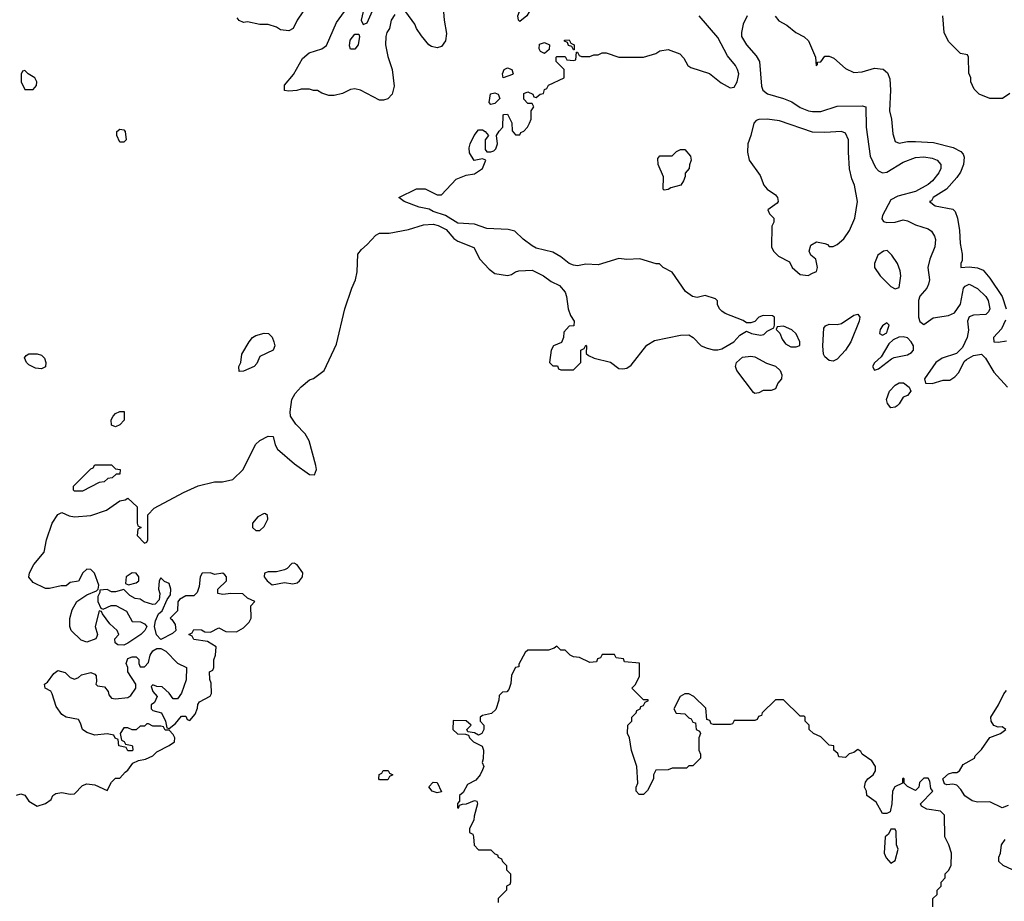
# Model space of a CAD drawing. Header units: inches. Extents: x 2380249 to 2585472, y 382747 to 546448.
# Tile 204 of 256: x 2462405 to 2467180, y 500637 to 504912. Entities that reach past the tile are written whole.
import ezdxf

# ---------------------------------------------------------------- set-up
doc = ezdxf.new("R2010")
doc.units = ezdxf.units.IN
doc.header["$MEASUREMENT"] = 0
doc.layers.add('C4560', color=7, linetype='Continuous')

msp = doc.modelspace()

# ---------------------------------------------------------------- linework, layer by layer
at = {"layer": 'C4560', "color": 4}
for points, elevation in [([(2464223.5, 504936.5), (2464206, 504910), (2464198, 504870), (2464186, 504850), (2464181, 504830), (2464178.8, 504790), (2464190, 504734), (2464211.3, 504670), (2464221, 504590), (2464211.3, 504550), (2464191.1, 504528.9), (2464170, 504522), (2464150, 504522), (2464058, 504570), (2464030, 504577.2), (2464010, 504574), (2463970, 504554), (2463930, 504544), (2463904.7, 504544.7), (2463870, 504555.3), (2463850, 504568.7), (2463830, 504568.7), (2463810, 504575.3), (2463770, 504575.3), (2463748.4, 504568.4), (2463710, 504566), (2463690, 504568), (2463690, 504594), (2463733.6, 504646.4), (2463776.4, 504723.6), (2463809.1, 504750.9), (2463870, 504771.3), (2463892.5, 504787.5), (2463941.5, 504898.5), (2463992.7, 504970)], 52), ([(2464070, 504951), (2464060.9, 504910), (2464070, 504888.7), (2464090, 504897.2), (2464122, 504970)], 48), ([(2462389.2, 501150.8), (2462410, 501158), (2462430.6, 501150.6), (2462450, 501122), (2462490, 501098), (2462530, 501111.3), (2462558, 501130), (2462566, 501150), (2462580.4, 501159.6), (2462610, 501164.7), (2462650, 501156), (2462670, 501158), (2462710, 501198), (2462730, 501206), (2462770, 501202), (2462830, 501174), (2462850, 501214), (2462870, 501234), (2462890, 501234), (2462916.4, 501263.6), (2462930, 501272), (2462954, 501306), (2462980.4, 501319.6), (2463014.6, 501325.4), (2463050, 501342), (2463070, 501362), (2463130, 501392), (2463155.3, 501410), (2463158, 501430), (2463150, 501446), (2463130, 501466), (2463110, 501466), (2463102, 501482), (2463090, 501486), (2463050, 501486), (2463030, 501498), (2463022, 501498), (2463010, 501486), (2462990, 501486), (2462970, 501468), (2462950, 501468), (2462930, 501478), (2462910, 501478), (2462892, 501450), (2462898, 501418), (2462912, 501412), (2462918, 501398), (2462950, 501392), (2462952.7, 501387.3), (2462954, 501370), (2462950, 501366), (2462930, 501366), (2462922, 501382), (2462886, 501390), (2462882, 501422), (2462868, 501428), (2462862, 501442), (2462830, 501448), (2462770, 501442), (2462730, 501455.3), (2462709, 501469), (2462700.2, 501500.2), (2462690, 501518), (2462630, 501529), (2462610, 501542), (2462582, 501582), (2462563.1, 501643.1), (2462555.3, 501655.3), (2462528, 501670), (2462526, 501690), (2462540.4, 501699.6), (2462570, 501742), (2462590, 501756), (2462625.4, 501745.4), (2462650, 501722), (2462670, 501714), (2462690, 501722), (2462705.2, 501734.8), (2462750, 501746), (2462770, 501738), (2462776, 501730), (2462778, 501702), (2462774, 501690), (2462782, 501682), (2462816, 501676), (2462834.8, 501654.8), (2462838, 501638), (2462850, 501622), (2462870, 501618), (2462930, 501624.7), (2462944.7, 501635.3), (2462968, 501670), (2462968, 501690), (2462928.9, 501748.9), (2462928.7, 501770), (2462922, 501790), (2462930, 501814), (2462950, 501822), (2462970, 501822), (2462982, 501810), (2462982, 501790), (2462990, 501774), (2463010, 501774), (2463030, 501794), (2463038, 501830), (2463050, 501852), (2463070, 501862), (2463090, 501862), (2463114, 501850), (2463170, 501792), (2463214, 501770), (2463212, 501710), (2463190, 501646), (2463170, 501618), (2463150, 501618), (2463130, 501646), (2463096.4, 501676.4), (2463070, 501678), (2463050, 501686), (2463042, 501678), (2463050, 501654), (2463072, 501630), (2463058.8, 501601.2), (2463042, 501590), (2463042, 501570), (2463050, 501562), (2463092, 501550), (2463112, 501510), (2463118, 501478), (2463130, 501474), (2463160.4, 501499.6), (2463190, 501534), (2463210, 501534), (2463218, 501518), (2463230, 501514), (2463256.4, 501543.6), (2463267.3, 501572.7), (2463268.4, 501591.6), (2463276.4, 501603.6), (2463328.4, 501631.6), (2463335.3, 501644.7), (2463334, 501694), (2463327.3, 501712.7), (2463326, 501750), (2463342, 501758), (2463346, 501770), (2463347.3, 501807.3), (2463355.3, 501830), (2463358, 501870), (2463316.4, 501896.4), (2463250, 501906), (2463242, 501922), (2463226, 501930), (2463242, 501938), (2463250, 501954), (2463287.3, 501952.7), (2463303.6, 501943.6), (2463330, 501942), (2463370, 501962), (2463405.4, 501945.4), (2463456.4, 501943.6), (2463490, 501962), (2463518, 501990), (2463528, 502010), (2463526, 502070), (2463546, 502090), (2463510, 502106), (2463487.3, 502127.3), (2463428.7, 502128.7), (2463390, 502124), (2463366, 502130), (2463366, 502150), (2463408, 502190), (2463408, 502210), (2463400.4, 502220.4), (2463390, 502228), (2463350, 502222), (2463330, 502228.7), (2463290, 502228), (2463281, 502210), (2463276, 502164), (2463266, 502134), (2463250, 502118), (2463210, 502117.2), (2463179.6, 502100.4), (2463171.6, 502088.4), (2463170, 502046), (2463134, 502010), (2463143.6, 502003.6), (2463159.6, 501979.6), (2463162, 501950), (2463145.4, 501934.6), (2463090, 501906), (2463068.4, 501928.4), (2463058, 501970), (2463063.1, 501996.9), (2463078, 502030), (2463095.3, 502044.7), (2463120.4, 502099.6), (2463136.4, 502123.6), (2463138, 502150), (2463130, 502178), (2463107.3, 502187.3), (2463090, 502206), (2463082, 502190), (2463078, 502150), (2463084.7, 502130), (2463082, 502098), (2463062, 502078), (2463050, 502075.3), (2463009.2, 502089.2), (2462990, 502102), (2462964.7, 502104.7), (2462939, 502119), (2462910, 502148), (2462870, 502138), (2462850, 502138), (2462830, 502148), (2462794, 502146), (2462794, 502134), (2462784.7, 502115.3), (2462784.7, 502090), (2462798, 502058), (2462810, 502054), (2462848.9, 502071.1), (2462871.1, 502071.1), (2462923.6, 502043.6), (2462950, 501994), (2462991.1, 501991.1), (2463010, 501982), (2463022, 501970), (2463012, 501950), (2462992, 501930), (2462930, 501888), (2462910, 501878), (2462880.4, 501880.4), (2462868, 501890), (2462866, 501910), (2462886, 501930), (2462878, 501950), (2462842.7, 501982.7), (2462806, 502030), (2462802, 502042), (2462790, 502046), (2462771.3, 501970), (2462782, 501930), (2462779.6, 501920.4), (2462774, 501910), (2462730, 501894), (2462703.2, 501903.2), (2462655.3, 501950), (2462648, 501970), (2462648.4, 502008.4), (2462659, 502050), (2462682, 502090), (2462730, 502122.8), (2462778, 502142), (2462786, 502150), (2462788, 502170), (2462768.4, 502228.4), (2462750, 502246), (2462730, 502248), (2462712, 502230), (2462690.7, 502189.3), (2462650, 502182), (2462630, 502166), (2462606, 502166), (2462550, 502153.2), (2462530, 502154), (2462470, 502182), (2462449.2, 502209.2), (2462453.2, 502230), (2462473.2, 502270), (2462524, 502330), (2462535.3, 502390), (2462562, 502470), (2462590, 502512), (2462610, 502522), (2462645.4, 502505.4), (2462670, 502501), (2462750, 502506.8), (2462826.3, 502533.7), (2462890, 502578), (2462916.4, 502583.6), (2462930, 502592), (2462974, 502550), (2462974, 502470), (2462978, 502458), (2462994, 502450), (2462978, 502442), (2462974, 502410), (2463010, 502374), (2463022, 502378), (2463026, 502390), (2463026, 502510), (2463056.4, 502543.6), (2463200.2, 502619.8), (2463270, 502651), (2463350, 502671.3), (2463388.4, 502671.6), (2463438, 502682), (2463488, 502730), (2463548.9, 502851.1), (2463570, 502872), (2463610, 502892), (2463634, 502890), (2463644.7, 502850), (2463656, 502830), (2463738.5, 502758.5), (2463810, 502706), (2463835.3, 502704.7), (2463844, 502730), (2463841.2, 502750), (2463809.4, 502870), (2463790, 502904), (2463744, 502950), (2463719, 502990), (2463717.2, 503010), (2463725.2, 503070), (2463740.2, 503099.8), (2463770, 503131.3), (2463810, 503164.7), (2463830, 503171.3), (2463882, 503210), (2463942, 503338), (2463982, 503510), (2464015.3, 503610), (2464034, 503650), (2464042, 503690), (2464045.2, 503774.8), (2464062, 503798), (2464090, 503821), (2464132.9, 503867.1), (2464150, 503876), (2464196.9, 503876.9), (2464290, 503894.8), (2464362.7, 503917.3), (2464410, 503920.3), (2464434.4, 503914.4), (2464474, 503894), (2464510, 503850.6), (2464530, 503838), (2464606.8, 503806.8), (2464637.3, 503750), (2464681.7, 503701.7), (2464710, 503680.7), (2464770, 503671), (2464790, 503676), (2464808.7, 503690), (2464825.4, 503694.6), (2464890, 503697.3), (2464944.7, 503670), (2464982.5, 503642.5), (2465022.5, 503622.5), (2465050.7, 503590), (2465057.3, 503570), (2465064.7, 503510), (2465076.9, 503476.9), (2465094, 503450), (2465092.7, 503427.3), (2465070, 503426), (2465043.6, 503396.4), (2465042, 503370), (2465032.7, 503347.3), (2464994, 503330), (2464982, 503310), (2464974, 503250), (2464990, 503234), (2465012.7, 503232.7), (2465018, 503218), (2465030, 503214), (2465090, 503214), (2465110, 503234), (2465126, 503250), (2465126, 503310), (2465142, 503318), (2465150, 503334), (2465154, 503330), (2465152.7, 503292.7), (2465163.6, 503283.6), (2465190.9, 503270.9), (2465270, 503251), (2465310, 503221), (2465330, 503218.8), (2465350, 503222.8), (2465370, 503236), (2465446.6, 503333.4), (2465484.1, 503355.9), (2465610, 503382), (2465650, 503384), (2465670.5, 503370.5), (2465710, 503331), (2465738.8, 503318.8), (2465770, 503311), (2465790, 503311), (2465810, 503316), (2465868.7, 503350), (2465898, 503382), (2465930, 503402), (2465954, 503390), (2465997.2, 503382.8), (2466014, 503386), (2466030, 503402), (2466062, 503418), (2466066, 503430), (2466066, 503470), (2466056.4, 503476.4), (2466010, 503478), (2465990, 503468.7), (2465970, 503449), (2465950, 503442), (2465930, 503442), (2465912.9, 503452.9), (2465826.6, 503486.6), (2465810, 503499), (2465799, 503510), (2465789, 503530), (2465788.7, 503548.7), (2465779, 503559), (2465730, 503574), (2465690, 503565.2), (2465668, 503570), (2465633.6, 503593.6), (2465570, 503688), (2465526, 503710), (2465508, 503728), (2465492, 503728), (2465412.9, 503752.9), (2465350, 503749.2), (2465310, 503754), (2465210, 503722.7), (2465150, 503726.6), (2465110, 503718.4), (2465090, 503721.6), (2465069.7, 503729.7), (2465030, 503762.7), (2464990, 503785.2), (2464910, 503804.5), (2464890, 503814.5), (2464847.1, 503847.1), (2464806.8, 503886.8), (2464774.5, 503894.5), (2464670, 503899.5), (2464610, 503919.6), (2464530, 503926), (2464470, 503962.9), (2464410, 503982), (2464390, 503993.2), (2464342.7, 504002.7), (2464270, 504029.5), (2464244, 504050), (2464330, 504092), (2464371.1, 504091.1), (2464430, 504062), (2464450, 504062), (2464521, 504139), (2464570, 504158), (2464610, 504164), (2464648.7, 504190), (2464666, 504230), (2464650, 504238), (2464608.9, 504228.9), (2464587, 504267), (2464585.1, 504290), (2464589.6, 504310), (2464609.7, 504350.3), (2464630, 504377.3), (2464650, 504377.1), (2464662.8, 504370), (2464678, 504350), (2464663, 504330), (2464663, 504283), (2464670, 504271.3), (2464690, 504271), (2464704, 504276), (2464713.6, 504286.4), (2464722, 504310), (2464718, 504350), (2464730, 504372), (2464748.7, 504391.3), (2464749, 504450), (2464752.7, 504452.7), (2464770, 504454), (2464791.1, 504411.1), (2464792.7, 504372.7), (2464810, 504354), (2464830, 504354), (2464835.3, 504364.7), (2464850, 504372), (2464868, 504390), (2464878, 504410), (2464886, 504430), (2464886, 504470), (2464898, 504490), (2464890, 504506), (2464870, 504506), (2464850, 504526), (2464850, 504554), (2464870, 504562), (2464894, 504550), (2464898, 504538), (2464910, 504534), (2464928.4, 504551.6), (2464946, 504554), (2464950, 504574), (2464962, 504578), (2464970, 504594), (2465046, 504630), (2465046, 504670), (2465006, 504710), (2465006, 504730), (2465010, 504734), (2465050, 504734), (2465058, 504718), (2465090, 504714), (2465102, 504718), (2465106, 504754), (2465110, 504754), (2465118, 504738), (2465130, 504734), (2465170, 504734), (2465190, 504742), (2465210, 504742), (2465230, 504752), (2465250, 504752), (2465310, 504731), (2465430, 504730.8), (2465490, 504747.7), (2465510, 504760.7), (2465550, 504767.3), (2465606, 504746), (2465626, 504726), (2465644.7, 504690), (2465659.8, 504679.8), (2465750, 504650.8), (2465806.2, 504606.2), (2465850, 504581), (2465870, 504584.7), (2465884, 504610), (2465890, 504634), (2465892, 504650), (2465886, 504670), (2465876, 504690), (2465837.2, 504737.2), (2465790, 504825.2), (2465700.9, 504930)], 52), ([(2463778, 504950), (2463751.3, 504910), (2463732, 504870), (2463710, 504858), (2463670, 504862), (2463650, 504875.3), (2463610, 504888.7), (2463570, 504888.7), (2463510, 504902), (2463490, 504898), (2463470, 504908), (2463460.2, 504920.2)], 52), ([(2464461, 504950), (2464462.8, 504910), (2464475.3, 504844.7), (2464470.7, 504809.3), (2464450, 504782), (2464430, 504775.3), (2464402, 504782), (2464389.3, 504789.3), (2464352.9, 504832.9), (2464329.3, 504869.3), (2464322, 504890), (2464278, 504950)], 52), ([(2465932.7, 504930), (2465913.2, 504890), (2465905.2, 504850), (2465906, 504830), (2465929.2, 504790), (2465976.6, 504736.6), (2465993.2, 504710), (2466002.7, 504590), (2466009, 504570), (2466032.1, 504552.1), (2466110, 504529.2), (2466150, 504513.2), (2466190, 504486.6), (2466230, 504469.4), (2466250, 504466), (2466290, 504466), (2466370, 504493.2), (2466490, 504494), (2466508.7, 504488.7), (2466509.6, 504390), (2466529.6, 504249.6), (2466554.8, 504194.8), (2466570, 504179), (2466589.4, 504169.4), (2466610, 504172.7), (2466690, 504220.7), (2466750, 504243), (2466790, 504246.6), (2466830, 504240.5), (2466854, 504230), (2466872.3, 504210), (2466872, 504190), (2466862.9, 504170), (2466831.8, 504130), (2466810, 504112.4), (2466750, 504079.3), (2466663.2, 504056.8), (2466630, 504038), (2466590, 503962), (2466586.3, 503946.3), (2466594, 503934), (2466610, 503929.2), (2466650, 503929.3), (2466690, 503941.2), (2466710, 503937.2), (2466750, 503917.2), (2466810, 503897.2), (2466826.3, 503886.3), (2466842, 503862), (2466845.6, 503845.6), (2466843.7, 503810), (2466819.3, 503750), (2466809.2, 503710), (2466817.2, 503650), (2466813.2, 503630), (2466804, 503610), (2466770, 503571.3), (2466763.7, 503550), (2466763.7, 503470), (2466770, 503449), (2466790, 503434), (2466834.4, 503465.6), (2466910, 503477), (2466938, 503490), (2466967.1, 503532.9), (2466982, 503610), (2466990, 503619.3), (2467010, 503629.4), (2467050, 503608), (2467089.7, 503570), (2467101.1, 503550), (2467109.5, 503510.5), (2467104.1, 503495.9), (2467090, 503482.8), (2467030, 503478.8), (2467009.3, 503470.7), (2467002, 503450), (2467006, 503406), (2467000.7, 503370), (2466977.7, 503322.3), (2466947.6, 503292.4), (2466878, 503270), (2466848, 503250), (2466793.2, 503170), (2466798, 503150), (2466830, 503147.6), (2466883.2, 503163.2), (2466915.9, 503164.1), (2466939.9, 503180.1), (2466959.6, 503200.4), (2466985.8, 503254.2), (2466995.9, 503264.1), (2467030, 503283.7), (2467069.3, 503289.3), (2467089.2, 503270), (2467130, 503202), (2467195.3, 503130)], 48), ([(2466069.4, 504929.4), (2466086.3, 504906.3), (2466125.6, 504885.6), (2466169.5, 504849.5), (2466209.5, 504829.5), (2466230, 504809.2), (2466264, 504730), (2466268, 504688), (2466274, 504694), (2466274, 504706), (2466290, 504708), (2466310, 504735.3), (2466330, 504735.3), (2466354, 504726), (2466410, 504675.3), (2466450, 504655.3), (2466490, 504659), (2466550, 504677.2), (2466592.1, 504672.1), (2466613.8, 504653.8), (2466625.1, 504625.1), (2466627.6, 504570), (2466622.7, 504470), (2466632.7, 504430), (2466638.9, 504358.9), (2466650, 504322), (2466670, 504313.2), (2466710, 504320.9), (2466750, 504322), (2466837.2, 504317.2), (2466931.7, 504291.7), (2466970, 504273.2), (2466980.2, 504260.2), (2466985.6, 504245.6), (2466982.7, 504210), (2466967.5, 504172.5), (2466950, 504146), (2466899.3, 504090), (2466835.1, 504050), (2466826.3, 504033.7), (2466818, 504030), (2466844, 504010), (2466930, 503993.6), (2466941.5, 503981.5), (2466952.7, 503950), (2466962.7, 503890), (2466966.3, 503826.3), (2466975.1, 503775.1), (2466975.5, 503744.5), (2466969, 503730), (2466969, 503710), (2467010, 503713.2), (2467050, 503709.4), (2467077.6, 503697.6), (2467110, 503659), (2467169.6, 503569.6), (2467189.6, 503510)], 44), ([(2467206.4, 504553.6), (2467170.7, 504529.3), (2467109.1, 504529.1), (2467058, 504550), (2467034.6, 504574.6), (2467018, 504610), (2467018, 504630), (2467007.3, 504652.7), (2467006, 504730), (2467002, 504742), (2466967.3, 504747.3), (2466910, 504806), (2466888, 504850), (2466882, 504930)], 36), ([(2467185.3, 503454.7), (2467166.9, 503413.1), (2467127.3, 503370), (2467129.3, 503350), (2467150, 503348), (2467190, 503355.1)], 44), ([(2466834, 500610), (2466834, 500650), (2466854, 500670), (2466854, 500690), (2466874, 500710), (2466874, 500730), (2466894, 500750), (2466894, 500770), (2466910, 500786), (2466922, 500810), (2466924.7, 500870), (2466911.3, 500910), (2466891.3, 500950), (2466890, 501054), (2466870, 501074), (2466803.6, 501083.6), (2466778, 501098), (2466774, 501110), (2466834, 501170), (2466823.6, 501183.6), (2466819.6, 501219.6), (2466810, 501234), (2466790, 501234), (2466768, 501212), (2466766, 501190), (2466750, 501174), (2466710, 501194), (2466694, 501210), (2466694, 501230), (2466690, 501234), (2466686, 501230), (2466686, 501210), (2466648.9, 501191.1), (2466638, 501170), (2466635.3, 501110), (2466626, 501070), (2466610, 501062), (2466590, 501062), (2466558, 501118), (2466514, 501150), (2466512, 501170), (2466502, 501190), (2466506.4, 501213.6), (2466518, 501230), (2466544.7, 501250), (2466556, 501270), (2466554.8, 501290), (2466537.5, 501317.5), (2466491.3, 501350), (2466483.6, 501363.6), (2466470, 501372), (2466450, 501358), (2466428.4, 501351.6), (2466410, 501334), (2466378, 501338), (2466372.7, 501352.7), (2466354, 501370), (2466354, 501390), (2466330, 501394), (2466290, 501434), (2466254, 501450), (2466234, 501470), (2466234, 501490), (2466214, 501510), (2466214, 501530), (2466210, 501534), (2466190, 501534), (2466110, 501614), (2466070, 501614), (2466006, 501550), (2466002, 501538), (2465987.3, 501532.7), (2465982, 501518), (2465970, 501514), (2465870, 501514), (2465862, 501498), (2465850, 501494), (2465770, 501494), (2465758, 501498), (2465752.7, 501512.7), (2465738, 501518), (2465732.7, 501572.7), (2465674, 501630), (2465650, 501642), (2465630, 501642), (2465608, 501630), (2465578, 501570), (2465589.1, 501549.1), (2465630, 501546), (2465650, 501526), (2465662, 501522), (2465670, 501506), (2465682, 501502), (2465686, 501470), (2465702, 501462), (2465706, 501450), (2465698, 501430), (2465698, 501370), (2465706, 501350), (2465706, 501330), (2465670, 501294), (2465650, 501294), (2465638, 501282), (2465570, 501282), (2465550, 501274), (2465490, 501272), (2465478, 501250), (2465478, 501230), (2465450, 501174), (2465430, 501154), (2465410, 501154), (2465394, 501170), (2465394, 501190), (2465402, 501210), (2465398, 501290), (2465372.7, 501367.3), (2465362, 501430), (2465352, 501450), (2465354, 501490), (2465374, 501510), (2465374, 501530), (2465394, 501550), (2465398, 501562), (2465414, 501570), (2465418, 501582), (2465430, 501586), (2465438, 501602), (2465454, 501610), (2465450, 501614), (2465430, 501614), (2465374, 501670), (2465391.6, 501688.4), (2465411.1, 501728.9), (2465411.6, 501791.6), (2465338, 501798), (2465332.7, 501812.7), (2465298, 501818), (2465290, 501834), (2465230, 501834), (2465222, 501818), (2465207.3, 501812.7), (2465202, 501798), (2465170, 501794), (2465119.6, 501819.6), (2465090, 501822), (2465074, 501830), (2465050, 501854), (2465030, 501854), (2465010, 501874), (2464996.4, 501863.6), (2464970, 501854), (2464870, 501854), (2464856.4, 501843.6), (2464826, 501786), (2464826, 501774), (2464808.9, 501771.1), (2464790, 501734), (2464787.3, 501692.7), (2464776.4, 501663.6), (2464767.3, 501652.7), (2464746, 501650), (2464730, 501634), (2464728.4, 501611.6), (2464713.6, 501566.4), (2464692.9, 501547.1), (2464650, 501538), (2464638, 501530), (2464638, 501510), (2464655.3, 501490), (2464655.3, 501470), (2464646, 501450), (2464630, 501442), (2464610, 501454), (2464578, 501458), (2464574, 501470), (2464594, 501490), (2464570, 501512), (2464507.3, 501512.7), (2464506, 501470), (2464528.4, 501448.4), (2464567.3, 501447.3), (2464582, 501442), (2464586, 501430), (2464606, 501410), (2464648.4, 501388.4), (2464654, 501370), (2464653.2, 501326.8), (2464648, 501310), (2464655.3, 501290), (2464650, 501274), (2464638, 501250), (2464616.5, 501223.5), (2464576.4, 501203.6), (2464555.3, 501164.7), (2464538, 501150), (2464538, 501122), (2464528.4, 501111.6), (2464528, 501090), (2464534, 501090), (2464538, 501102), (2464552, 501108), (2464571.1, 501108.9), (2464610, 501126), (2464622, 501122), (2464626, 501110), (2464608.7, 501050), (2464608, 501030), (2464586, 500990), (2464586, 500970), (2464602, 500962), (2464606, 500950), (2464608.4, 500908.4), (2464630, 500886), (2464690, 500886), (2464710, 500866), (2464722, 500862), (2464726, 500850), (2464742, 500842), (2464746, 500830), (2464766, 500810), (2464766, 500790), (2464786, 500770), (2464786, 500730), (2464782, 500718), (2464766, 500710), (2464766, 500690), (2464726, 500650), (2464726, 500630)], 48), ([(2467199.5, 501100.5), (2467170, 501089.3), (2467110, 501118.9), (2467050, 501117.4), (2467024.4, 501124.4), (2466987.9, 501147.9), (2466970, 501179), (2466950, 501199), (2466930, 501205.2), (2466902, 501202), (2466890, 501206), (2466882, 501230), (2466910, 501254.8), (2466930, 501261), (2466950, 501261), (2466962, 501270), (2466980.2, 501299.8), (2467035.3, 501330), (2467038, 501342), (2467070, 501372), (2467109.3, 501430.7), (2467162, 501450), (2467188, 501470), (2467170, 501482), (2467150, 501481.2), (2467129.3, 501489.3), (2467116, 501510), (2467114.5, 501530), (2467152, 501590), (2467177, 501643), (2467190, 501658.8)], 48), ([(2467240.1, 500780.1), (2467174, 500810), (2467153.2, 500830), (2467153.2, 500850), (2467161.2, 500870), (2467166, 500910), (2467184.1, 500935.9)], 48)]:
    msp.add_lwpolyline(points, dxfattribs=dict(at, elevation=elevation))
for points, elevation in [([(2464830, 504903.6), (2464823.6, 504910), (2464821.1, 504930), (2464828.5, 504951.5), (2464850, 504962.8), (2464870, 504961), (2464875.5, 504950), (2464864, 504930)], 52), ([(2464030, 504768.7), (2464009.3, 504769.3), (2464005.1, 504785.1), (2464008.1, 504811.9), (2464030, 504841), (2464050, 504842), (2464053.4, 504830), (2464046, 504790)], 48), ([(2464950, 504748), (2464930, 504758), (2464924, 504770), (2464926.3, 504793.7), (2464950, 504802), (2464974, 504790), (2464972, 504768)], 52), ([(2465090, 504766), (2465082, 504782), (2465067.3, 504787.3), (2465062, 504802), (2465047.3, 504807.3), (2465047.3, 504812.7), (2465070, 504814), (2465078, 504798), (2465094, 504790), (2465094, 504766)], 52), ([(2464750, 504629.3), (2464746, 504650), (2464755.3, 504670), (2464770, 504678.8), (2464792, 504670), (2464798, 504650), (2464794.4, 504645.6)], 52), ([(2462430, 504666), (2462418, 504662), (2462412.7, 504647.3), (2462412, 504610), (2462430, 504574), (2462470, 504574), (2462487.3, 504592.7), (2462488, 504610), (2462478, 504630), (2462446, 504650)], 56), ([(2464690, 504501.2), (2464681.2, 504510), (2464688.3, 504551.7), (2464710, 504558), (2464726, 504550), (2464734, 504530), (2464710, 504506)], 52), ([(2466030, 504429.3), (2465990, 504428.7), (2465976.9, 504423.1), (2465964.7, 504410), (2465951.3, 504350), (2465936, 504310), (2465934.8, 504270), (2465942.8, 504230), (2465996.7, 504156.7), (2466014, 504110), (2466030, 504090.8), (2466070, 504062.8), (2466080.7, 504050), (2466082.8, 504030), (2466078, 504022), (2466034, 503990), (2466042, 503970), (2466062, 503950), (2466062, 503930), (2466052, 503910), (2466051, 503810), (2466061, 503790), (2466084.9, 503764.9), (2466138, 503738), (2466152, 503710), (2466190, 503676), (2466228.9, 503671.1), (2466250, 503682), (2466268.7, 503691.3), (2466274, 503710), (2466265.2, 503750), (2466242, 503770), (2466233.2, 503790), (2466242, 503818), (2466270, 503834.8), (2466310, 503826.8), (2466322, 503822), (2466330, 503812), (2466350, 503812), (2466370, 503822), (2466402, 503850), (2466428.7, 503890), (2466455.3, 503950), (2466468.7, 504030), (2466453.2, 504110), (2466440.2, 504140.2), (2466429.3, 504189.3), (2466423.7, 504270), (2466425.2, 504330), (2466410, 504362), (2466390, 504369.2), (2466310, 504364.5), (2466250, 504367), (2466090, 504420.9)], 52), ([(2462890, 504318), (2462875.3, 504350), (2462875.3, 504370), (2462890, 504381), (2462910, 504378), (2462916, 504370), (2462922, 504330), (2462910, 504318)], 52), ([(2465530, 504086), (2465526, 504090), (2465528, 504150), (2465502, 504210), (2465500.4, 504239.6), (2465510, 504252), (2465570, 504252), (2465590, 504272), (2465610, 504282), (2465630, 504282), (2465658, 504250), (2465662, 504230), (2465652.7, 504207.3), (2465652, 504190), (2465632, 504168), (2465632, 504152), (2465624.7, 504130), (2465612, 504110), (2465563.6, 504096.4), (2465550, 504088)], 48), ([(2466611.9, 503791.9), (2466594, 503790), (2466566.8, 503770), (2466551, 503730), (2466551, 503710), (2466578.8, 503670), (2466630, 503618.8), (2466650, 503606), (2466670, 503614), (2466678, 503670), (2466674.8, 503694.8), (2466662, 503730), (2466635.3, 503770)], 52), ([(2466350, 503256), (2466330, 503259.3), (2466310, 503277.2), (2466302.9, 503290), (2466299.6, 503330), (2466304.5, 503415.5), (2466312.9, 503427.1), (2466330, 503434.8), (2466370, 503433.4), (2466390, 503439.1), (2466450, 503478.8), (2466470, 503484.7), (2466478.8, 503470), (2466476.3, 503450), (2466435.5, 503350), (2466410.3, 503309.7), (2466370, 503265.2)], 48), ([(2466610, 503442), (2466590, 503428), (2466578, 503410), (2466574, 503390), (2466590, 503382), (2466610, 503394), (2466614, 503406), (2466622, 503430)], 52), ([(2463470, 503206), (2463468, 503230), (2463478, 503250), (2463482, 503290), (2463517.2, 503350), (2463534, 503370), (2463550, 503380.7), (2463590, 503391), (2463610.9, 503390.9), (2463630, 503372), (2463638, 503350), (2463642, 503330), (2463634, 503310), (2463570, 503278), (2463555.3, 503244.7), (2463542, 503230), (2463490, 503208)], 52), ([(2466110, 503426), (2466078, 503422), (2466074, 503410), (2466092, 503392), (2466102, 503362), (2466119.6, 503339.6), (2466145.4, 503325.4), (2466170, 503324.7), (2466188, 503332), (2466188.7, 503350), (2466170, 503388), (2466150, 503408)], 52), ([(2466690, 503374.5), (2466668, 503372), (2466640.5, 503359.5), (2466620.5, 503339.5), (2466582.8, 503277.2), (2466550, 503248), (2466541, 503230), (2466550, 503212), (2466570, 503218), (2466632.5, 503267.5), (2466646, 503274), (2466710, 503286), (2466730, 503298), (2466739, 503310), (2466739, 503330), (2466729, 503350), (2466710, 503369)], 52), ([(2462510, 503218), (2462482, 503222), (2462450, 503238), (2462438, 503250), (2462428.4, 503271.6), (2462436.4, 503283.6), (2462450, 503291.3), (2462490, 503291.3), (2462510, 503284.7), (2462524.7, 503270), (2462531.3, 503250), (2462530, 503228)], 52), ([(2465970, 503099), (2465964.1, 503104.1), (2465882.7, 503210), (2465876, 503230), (2465882, 503250), (2465910, 503275.5), (2465950, 503280.7), (2465970, 503276.3), (2466026.2, 503246.2), (2466070, 503232.4), (2466093, 503210), (2466100.7, 503190), (2466098.8, 503170), (2466081, 503150), (2466070, 503122), (2466050, 503114), (2466010, 503113.2), (2465990, 503102.7)], 48), ([(2466630, 503029.2), (2466613.2, 503050), (2466609.2, 503070), (2466624, 503110), (2466650, 503138.8), (2466670, 503150.7), (2466690.7, 503150.7), (2466718, 503130), (2466726, 503110), (2466710, 503089), (2466690, 503082), (2466670.4, 503049.6), (2466659.9, 503040.1), (2466650, 503033.2)], 48), ([(2462870, 502938), (2462850, 502946), (2462848.9, 502971.1), (2462858, 502990), (2462870, 503002), (2462890, 503012), (2462911.6, 503011.6), (2462911.3, 502970), (2462890, 502948)], 52), ([(2462670, 502626), (2462666, 502630), (2462666, 502650), (2462750, 502734), (2462762, 502738), (2462770, 502754), (2462850, 502754), (2462870, 502734), (2462892, 502730), (2462890, 502708), (2462872.7, 502707.3), (2462854, 502690), (2462832.7, 502687.3), (2462814, 502670), (2462790, 502668), (2462710, 502626)], 52), ([(2463590, 502518), (2463559.6, 502500.4), (2463534, 502470), (2463534, 502450), (2463550, 502434), (2463570, 502434), (2463590, 502454), (2463608, 502490), (2463607.3, 502507.3), (2463596.4, 502516.4)], 52), ([(2463736.4, 502276.4), (2463724.7, 502275.3), (2463702, 502250), (2463690, 502244), (2463650, 502234), (2463610, 502234), (2463592, 502228), (2463591.3, 502210), (2463604.7, 502190), (2463630, 502171.3), (2463690, 502182), (2463730, 502175.5), (2463750, 502180.5), (2463762.7, 502190), (2463776, 502210), (2463778, 502230), (2463750, 502268.7)], 52), ([(2462950, 502228.7), (2462922, 502210), (2462918, 502178), (2462932, 502172), (2462970, 502181), (2462982, 502190), (2462982, 502210), (2462970, 502228)], 52), ([(2464150, 501226), (2464146, 501230), (2464148.4, 501251.6), (2464162, 501258), (2464168.4, 501271.6), (2464191.6, 501271.6), (2464198, 501258), (2464214, 501250), (2464198, 501242), (2464190, 501226)], 48), ([(2464430, 501162), (2464406, 501170), (2464388.4, 501191.6), (2464410, 501214), (2464430, 501212), (2464450, 501168)], 48), ([(2466650, 500986), (2466630, 500986), (2466618, 500962), (2466602, 500950), (2466598, 500870), (2466606.8, 500846.8), (2466630, 500822), (2466650, 500834), (2466666, 500890), (2466658, 500910), (2466655.3, 500975.3)], 48)]:
    msp.add_lwpolyline(points, close=True, dxfattribs=dict(at, elevation=elevation))

doc.saveas('drawing.dxf')
